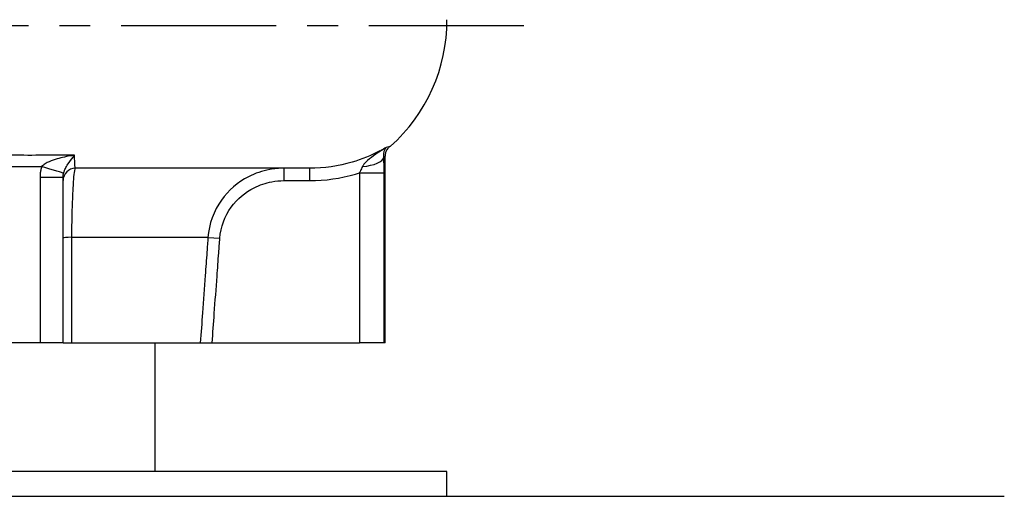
# Model space of a CAD drawing. Header units: millimetres. Extents: x 0 to 5940, y 0 to 4200.
# Tile 51 of 57: x 5016 to 5414, y 2112 to 2304. Entities that reach past the tile are written whole.
import ezdxf

# ---------------------------------------------------------------- set-up
doc = ezdxf.new("R2010")
doc.units = ezdxf.units.MM
doc.header["$LTSCALE"] = 50
doc.linetypes.add('MITTE', pattern=[2, 1.25, -0.25, 0.25, -0.25])
for name, color, linetype in [('02-LINIE-035', 2, 'CONTINUOUS'), ('03-LINIE-050', 3, 'CONTINUOUS'), ('05-ACHSE', 1, 'MITTE')]:
    doc.layers.add(name, color=color, linetype=linetype)

msp = doc.modelspace()

# ---------------------------------------------------------------- linework, layer by layer
at = {"layer": '02-LINIE-035'}
for p, q in [((5163.75, 2173.76), (5163.75, 2249.15)), ((5133.3, 2244.26), (5038.75, 2244.26)), ((5122.82, 2244.26), (5122.82, 2239.26)), ((5133.3, 2244.26), (5133.3, 2239.26)), ((5153.39, 2242.39), (5163.36, 2242.39)), ((5153.39, 2242.39), (5153.39, 2173.76)), ((5163.36, 2173.76), (5163.36, 2242.39)), ((5024.46, 2240.67), (5033.75, 2240.67)), ((5024.46, 2240.67), (5024.46, 2173.76)), ((5033.75, 2173.76), (5033.75, 2240.67)), ((5122.82, 2239.26), (5133.3, 2239.26)), ((5092.26, 2216.35), (5037.31, 2216.35)), ((5092.26, 2216.35), (5097.04, 2216.01)), ((5024.46, 2173.76), (5003.03, 2173.76)), ((5033.75, 2173.76), (5024.46, 2173.76)), ((5033.75, 2173.76), (5037.26, 2173.76)), ((5037.26, 2173.76), (5089.16, 2173.76)), ((5070.9, 2121.76), (5070.9, 2173.76)), ((5089.16, 2173.76), (5093.95, 2173.76)), ((5093.95, 2173.76), (5153.39, 2173.76)), ((5163.36, 2173.76), (5153.39, 2173.76)), ((5163.75, 2173.76), (5163.36, 2173.76)), ((5188.75, 2121.76), (4838.75, 2121.76)), ((5188.75, 2111.76), (5188.75, 2121.76))]:
    msp.add_line(p, q, dxfattribs=at)
for centre, radius, start, end in [((5120.6, 2304.03), 68.14, 311.6851, 0.1906), ((5038.75, 2239.26), 5, 90, 180)]:
    msp.add_arc(centre, radius, start, end, dxfattribs=at)
for centre, major_axis, ratio, start_param, end_param in [((5153.29, 2248.75), (9.99, 0.34), 0.388028, 4.834458, 6.195667), ((5024.33, 2244.91), (9.62, -2.72), 0.02066, 0.060009, 1.497962), ((5038.75, 2216.01), (-5, 0), 0.072815, 5.00324, 6.283185)]:
    msp.add_ellipse(centre, major_axis=major_axis, ratio=ratio, start_param=start_param, end_param=end_param, dxfattribs=at)
for points, knots in [([(5161.69, 2251.27), (5158.13, 2249.39), (5154.36, 2247.86), (5144.9, 2245.09), (5139.06, 2244.26), (5133.3, 2244.26)], [7.503898, 7.503898, 7.503898, 7.503898, 8.811905, 8.811905, 10.681097, 10.681097, 10.681097, 10.681097]), ([(5164.18, 2252.66), (5162.74, 2251.77), (5161.29, 2250.83), (5158.76, 2249.08), (5157.63, 2248.23), (5156.13, 2246.89), (5155.62, 2246.38), (5154.99, 2245.56), (5154.79, 2245.24), (5154.64, 2244.94)], [-1.942857, -1.942857, -1.942857, -1.942857, -1.253143, -1.253143, -0.631428, -0.631428, -0.242857, -0.242857, 0, 0, 0, 0]), ([(5163.26, 2248.75), (5163.23, 2248.99), (5163.22, 2249.23), (5163.22, 2249.81), (5163.25, 2250.15), (5163.37, 2250.94), (5163.49, 2251.36), (5163.78, 2252.11), (5163.97, 2252.42), (5164.18, 2252.66)], [0, 0, 0, 0, 0.242857, 0.242857, 0.631428, 0.631428, 1.253143, 1.253143, 1.942857, 1.942857, 1.942857, 1.942857]), ([(5165.92, 2253.15), (5165.81, 2253.09), (5165.7, 2253.01), (5165.42, 2252.79), (5165.26, 2252.66), (5164.9, 2252.29), (5164.7, 2252.06), (5164.31, 2251.45), (5164.12, 2251.07), (5163.83, 2250.18), (5163.75, 2249.67), (5163.75, 2249.15)], [-30.5077063, -30.5077063, -30.5077063, -30.5077063, -30.3459786, -30.3459786, -30.1842509, -30.1842509, -30.0225232, -30.0225232, -29.8607955, -29.8607955, -29.6990678, -29.6990678, -29.6990678, -29.6990678]), ([(5038.4, 2249.5), (5037.82, 2249.42), (5037.24, 2249.33), (5034.59, 2248.88), (5032.51, 2248.4), (5029.46, 2247.43), (5028.34, 2246.99), (5026.79, 2246.22), (5026.26, 2245.9), (5025.53, 2245.35), (5025.29, 2245.13), (5025.09, 2244.91)], [-0.00164, -0.00164, -0.00164, -0.00164, 0.234796, 0.234796, 1.073949, 1.073949, 1.598419, 1.598419, 1.926214, 1.926214, 2.131085, 2.131085, 2.131085, 2.131085]), ([(5033.94, 2242.2), (5034, 2242.44), (5034.08, 2242.69), (5034.31, 2243.32), (5034.48, 2243.71), (5034.98, 2244.71), (5035.34, 2245.32), (5036.36, 2246.88), (5037.06, 2247.83), (5037.99, 2249), (5038.2, 2249.25), (5038.4, 2249.5)], [-2.131085, -2.131085, -2.131085, -2.131085, -1.926214, -1.926214, -1.598419, -1.598419, -1.073949, -1.073949, -0.234796, -0.234796, 0.00164, 0.00164, 0.00164, 0.00164]), ([(5038.75, 2244.26), (5038.68, 2244.26), (5038.61, 2244.67), (5038.5, 2246.38), (5038.45, 2247.72), (5038.4, 2249.5)], [0, 0, 0, 0, 1.340106, 1.340106, 2.765014, 2.765014, 2.765014, 2.765014]), ([(5163.26, 2248.75), (5163.48, 2248.84), (5163.62, 2248.93), (5163.73, 2249.06), (5163.75, 2249.11), (5163.74, 2249.15)], [-30.947476, -30.947476, -30.947476, -30.947476, -30.104658, -30.104658, -29.699068, -29.699068, -29.699068, -29.699068]), ([(5163.36, 2242.39), (5163.36, 2242.66), (5163.36, 2242.93), (5163.36, 2243.64), (5163.36, 2244.07), (5163.34, 2245.19), (5163.33, 2245.88), (5163.3, 2247.31), (5163.28, 2248.04), (5163.26, 2248.75)], [0, 0, 0, 0, 0.0810944, 0.0810944, 0.2108454, 0.2108454, 0.4184469, 0.4184469, 0.648755, 0.648755, 0.648755, 0.648755]), ([(5025.09, 2244.91), (5024.94, 2244.42), (5024.82, 2243.93), (5024.64, 2242.97), (5024.57, 2242.52), (5024.5, 2241.78), (5024.48, 2241.49), (5024.46, 2241.02), (5024.46, 2240.85), (5024.46, 2240.67)], [0, 0, 0, 0, 0.152151, 0.152151, 0.2893012, 0.2893012, 0.3750201, 0.3750201, 0.4285944, 0.4285944, 0.4285944, 0.4285944]), ([(5033.75, 2240.67), (5033.75, 2240.73), (5033.75, 2240.8), (5033.75, 2240.96), (5033.76, 2241.07), (5033.78, 2241.34), (5033.8, 2241.5), (5033.86, 2241.85), (5033.9, 2242.03), (5033.94, 2242.2)], [-0.4285944, -0.4285944, -0.4285944, -0.4285944, -0.3750201, -0.3750201, -0.2893012, -0.2893012, -0.152151, -0.152151, 0, 0, 0, 0]), ([(5037.31, 2216.35), (5037.32, 2219.04), (5037.36, 2221.73), (5037.46, 2226.58), (5037.52, 2228.74), (5037.65, 2232.03), (5037.7, 2233.22), (5037.78, 2235.04), (5037.82, 2235.7), (5037.92, 2237.59), (5038, 2238.73), (5038.2, 2241.3), (5038.32, 2242.49), (5038.55, 2243.92), (5038.65, 2244.26), (5038.75, 2244.26)], [0, 0, 0, 0, 0.673459, 0.673459, 1.280521, 1.280521, 1.659934, 1.659934, 1.897068, 1.897068, 2.371335, 2.371335, 3.130162, 3.130162, 3.794135, 3.794135, 3.794135, 3.794135]), ([(5122.82, 2244.26), (5120.94, 2244.26), (5119.04, 2244.09), (5114.19, 2243.19), (5111.32, 2242.21), (5104.32, 2238.61), (5100.54, 2235.38), (5094.57, 2227.02), (5092.65, 2221.73), (5092.26, 2216.35)], [0, 0, 0, 0, 0.474243, 0.474243, 1.233033, 1.233033, 2.447096, 2.447096, 3.793948, 3.793948, 3.793948, 3.793948]), ([(5133.3, 2239.26), (5139.53, 2239.26), (5145.85, 2240.16), (5152.38, 2242.07), (5152.88, 2242.23), (5153.39, 2242.39)], [-10.681097, -10.681097, -10.681097, -10.681097, -8.811905, -8.811905, -8.654423, -8.654423, -8.654423, -8.654423]), ([(5154.64, 2244.94), (5154.5, 2244.65), (5154.35, 2244.36), (5154.07, 2243.78), (5153.94, 2243.5), (5153.71, 2243.06), (5153.63, 2242.88), (5153.49, 2242.6), (5153.44, 2242.5), (5153.39, 2242.39)], [-0.648755, -0.648755, -0.648755, -0.648755, -0.4184469, -0.4184469, -0.2108454, -0.2108454, -0.0810944, -0.0810944, 0, 0, 0, 0]), ([(5097.04, 2216.01), (5097.37, 2220.48), (5099, 2224.89), (5104.05, 2231.86), (5107.24, 2234.56), (5113.14, 2237.55), (5115.57, 2238.37), (5119.65, 2239.12), (5121.24, 2239.26), (5122.82, 2239.26)], [-3.793948, -3.793948, -3.793948, -3.793948, -2.447096, -2.447096, -1.233033, -1.233033, -0.474243, -0.474243, 0, 0, 0, 0]), ([(5037.26, 2173.76), (5037.27, 2177.8), (5037.27, 2181.84), (5037.28, 2190.92), (5037.29, 2195.96), (5037.3, 2204.15), (5037.3, 2207.3), (5037.31, 2212.42), (5037.31, 2214.39), (5037.31, 2216.35)], [-4.270642, -4.270642, -4.270642, -4.270642, -3.055992, -3.055992, -1.539841, -1.539841, -0.592247, -0.592247, 0, 0, 0, 0]), ([(5092.26, 2216.35), (5092.12, 2214.39), (5091.98, 2212.42), (5091.61, 2207.3), (5091.38, 2204.15), (5090.78, 2195.96), (5090.41, 2190.92), (5089.75, 2181.84), (5089.46, 2177.8), (5089.16, 2173.76)], [-4.73701, -4.73701, -4.73701, -4.73701, -4.144884, -4.144884, -3.197482, -3.197482, -1.681639, -1.681639, -0.466368, -0.466368, -0.466368, -0.466368]), ([(5093.95, 2173.76), (5094.24, 2177.69), (5094.53, 2181.61), (5095.18, 2190.57), (5095.55, 2195.61), (5096.15, 2203.8), (5096.38, 2206.95), (5096.75, 2212.07), (5096.9, 2214.04), (5097.04, 2216.01)], [0.50134, 0.50134, 0.50134, 0.50134, 1.681639, 1.681639, 3.197482, 3.197482, 4.144884, 4.144884, 4.73701, 4.73701, 4.73701, 4.73701])]:
    msp.add_open_spline(points, degree=3, knots=knots, dxfattribs=at)
for points in [[(5161.69, 2251.27), (5162.54, 2251.72), (5163.37, 2252.18), (5164.18, 2252.66)], [(5165.91, 2253.15), (5165.64, 2252.98), (5165.06, 2252.82), (5164.18, 2252.66)], [(5038.4, 2249.5), (5030.13, 2249.48), (5021.69, 2249.47), (5013.22, 2249.48)], [(5013.25, 2244.91), (5017.22, 2244.91), (5021.19, 2244.91), (5025.09, 2244.91)]]:
    msp.add_open_spline(points, degree=3, dxfattribs=at)
at = {"layer": '03-LINIE-050'}
msp.add_line((4613.75, 2111.76), (5413.75, 2111.76), dxfattribs=at)
at = {"layer": '05-ACHSE'}
msp.add_line((5219.75, 2301.76), (4766.66, 2301.76), dxfattribs=at)

doc.saveas('drawing.dxf')
